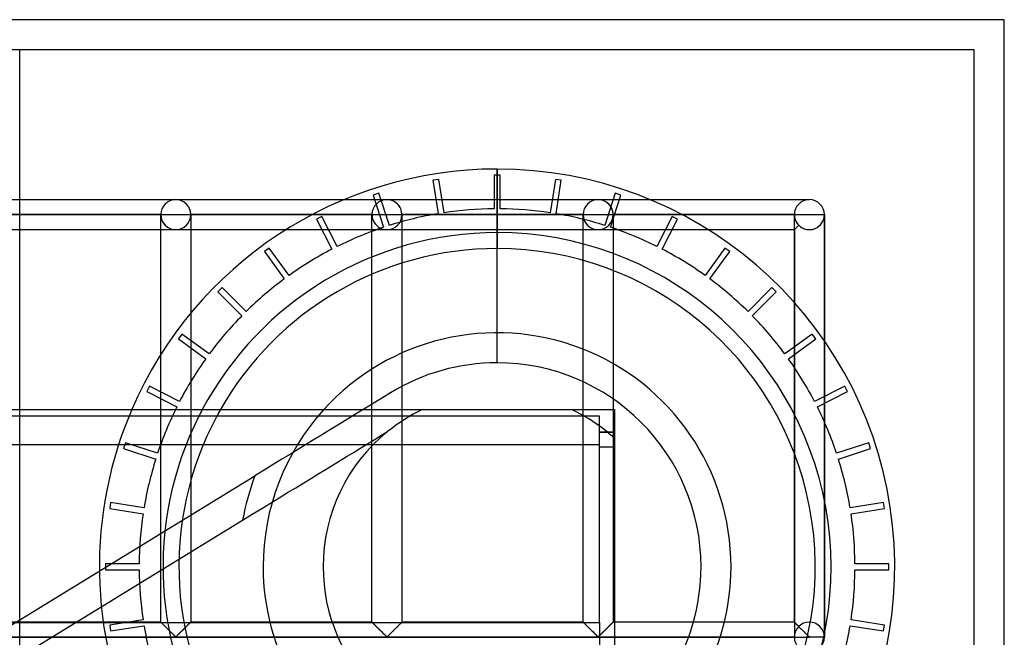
# Model space of a CAD drawing. Header units: millimetres. Extents: x -455 to 455, y -455 to 455.
# Tile 57 of 57: x 291 to 455, y 352 to 455. Entities that reach past the tile are written whole.
import ezdxf

# ---------------------------------------------------------------- set-up
doc = ezdxf.new("R2010")
doc.units = ezdxf.units.MM
doc.layers.add('MAIN-1', color=7, linetype='Continuous')
doc.layers.add('MAIN-2', color=7, linetype='Continuous')

msp = doc.modelspace()

# ---------------------------------------------------------------- linework, layer by layer
at = {"layer": 'MAIN-1'}
for p, q in [((455, 455), (-455, 455)), ((455, -455), (455, 455)), ((-390, 390), (390, 390)), ((290.88, 388.92), (290.88, 390)), ((390, 390), (390, -390)), ((387.5, 388.92), (-387.5, 388.92)), ((387.5, 354.49), (387.5, 388.92)), ((390, 386.25), (387.5, 386.25)), ((390, 386.19), (387.5, 386.19)), ((390, 383.75), (387.5, 383.75)), ((-387.5, 354.49), (387.5, 354.49)), ((387.5, 354.49), (387.5, 333.29))]:
    msp.add_line(p, q, dxfattribs=at)
for radius, start, end in [(66.3, 156.7326, 157.7422), (55.69, 151.9485, 153.1972), (53.04, 150.4108, 151.7404)]:
    msp.add_arc((370.44, 363.81), radius, start, end, dxfattribs=at)
at = {"layer": 'MAIN-2'}
for p, q in [((455, 455), (455, 455)), ((450, 450), (-450, 450)), ((290.88, 390), (290.88, 450)), ((290.88, 450), (290.88, 450)), ((450, -450), (450, 450)), ((450, 450), (450, 450)), ((370.44, 430.11), (370.44, 430.11)), ((370.44, 397.81), (370.44, 430.11)), ((370.44, 430.11), (370.44, 419.5)), ((370.44, 430.11), (370.44, 430.11)), ((370.94, 429.11), (369.94, 429.11)), ((369.94, 429.11), (369.94, 423.48)), ((369.94, 429.11), (369.94, 429.11)), ((370.94, 423.48), (370.94, 429.11)), ((370.94, 429.11), (370.94, 429.11)), ((360.72, 428.38), (359.73, 428.23)), ((359.73, 428.23), (360.61, 422.67)), ((359.73, 428.23), (359.73, 428.23)), ((361.6, 422.82), (360.72, 428.38)), ((360.72, 428.38), (360.72, 428.38)), ((380.16, 428.38), (379.28, 422.82)), ((381.15, 428.23), (380.16, 428.38)), ((380.16, 428.38), (380.16, 428.38)), ((380.27, 422.67), (381.15, 428.23)), ((381.15, 428.23), (381.15, 428.23)), ((350.74, 426.07), (349.79, 425.76)), ((349.79, 425.76), (351.53, 420.4)), ((349.79, 425.76), (349.79, 425.76)), ((352.48, 420.71), (350.74, 426.07)), ((350.74, 426.07), (350.74, 426.07)), ((390.14, 426.07), (388.4, 420.71)), ((389.35, 420.4), (391.09, 425.76)), ((391.09, 425.76), (390.14, 426.07)), ((390.14, 426.07), (390.14, 426.07)), ((391.09, 425.76), (391.09, 425.76)), ((281.67, 425), (316.88, 425)), ((281.67, 425), (316.88, 425)), ((316.88, 425), (352.08, 425)), ((316.88, 425), (352.08, 425)), ((352.08, 425), (387.29, 425)), ((352.08, 425), (387.29, 425)), ((387.29, 425), (422.5, 425)), ((387.29, 425), (422.5, 425)), ((314.38, 422.5), (284.17, 422.5)), ((284.17, 422.5), (314.38, 422.5)), ((314.38, 422.5), (284.17, 422.5)), ((284.17, 422.5), (314.38, 422.5)), ((314.38, 422.5), (314.38, 422.5)), ((314.38, 354.58), (314.38, 422.5)), ((314.38, 422.5), (314.38, 422.5)), ((314.38, 422.5), (314.38, 422.5)), ((314.38, 422.5), (316.88, 422.5)), ((316.88, 422.5), (319.37, 422.5)), ((319.37, 422.5), (319.37, 422.5)), ((319.37, 422.5), (319.37, 354.58)), ((319.37, 422.5), (319.37, 422.5)), ((349.58, 422.5), (319.37, 422.5)), ((319.37, 422.5), (349.58, 422.5)), ((319.37, 422.5), (319.37, 422.5)), ((349.58, 422.5), (319.37, 422.5)), ((319.37, 422.5), (349.58, 422.5)), ((341.24, 422.22), (340.35, 421.77)), ((343.8, 417.2), (341.24, 422.22)), ((341.24, 422.22), (341.24, 422.22)), ((349.58, 422.5), (349.58, 422.5)), ((349.58, 354.58), (349.58, 422.5)), ((349.58, 422.5), (349.58, 422.5)), ((349.58, 422.5), (349.58, 422.5)), ((349.58, 422.5), (352.08, 422.5)), ((352.08, 422.5), (354.58, 422.5)), ((354.58, 422.5), (354.58, 422.5)), ((354.58, 422.5), (354.58, 354.58)), ((354.58, 422.5), (354.58, 422.5)), ((384.79, 422.5), (354.58, 422.5)), ((354.58, 422.5), (384.79, 422.5)), ((354.58, 422.5), (354.58, 422.5)), ((384.79, 422.5), (354.58, 422.5)), ((354.58, 422.5), (384.79, 422.5)), ((360.61, 422.67), (360.61, 422.67)), ((361.6, 422.82), (361.6, 422.82)), ((369.94, 423.48), (369.94, 423.48)), ((370.94, 423.48), (370.94, 423.48)), ((379.28, 422.82), (379.28, 422.82)), ((380.27, 422.67), (380.27, 422.67)), ((384.79, 422.5), (384.79, 422.5)), ((384.79, 354.58), (384.79, 422.5)), ((384.79, 422.5), (384.79, 422.5)), ((384.79, 422.5), (384.79, 422.5)), ((384.79, 422.5), (387.29, 422.5)), ((387.29, 422.5), (389.79, 422.5)), ((389.79, 422.5), (389.79, 422.5)), ((389.79, 422.5), (389.79, 354.58)), ((389.79, 422.5), (389.79, 422.5)), ((420, 422.5), (389.79, 422.5)), ((389.79, 422.5), (420, 422.5)), ((389.79, 422.5), (389.79, 422.5)), ((420, 422.5), (389.79, 422.5)), ((389.79, 422.5), (420, 422.5)), ((399.64, 422.22), (397.08, 417.2)), ((400.53, 421.77), (399.64, 422.22)), ((399.64, 422.22), (399.64, 422.22)), ((420, 354.58), (420, 422.5)), ((420, 422.5), (420, 422.5)), ((420, 422.5), (420, 422.5)), ((420, 422.5), (420, 422.5)), ((420, 422.5), (422.5, 422.5)), ((422.5, 422.5), (425, 422.5)), ((425, 422.5), (425, 352.15)), ((425, 352.15), (425, 422.5)), ((425, 422.5), (425, 422.5)), ((425, 422.5), (425, 422.5)), ((425, 422.5), (425, 422.5)), ((425, 352.15), (425, 422.5)), ((340.35, 421.77), (342.91, 416.75)), ((340.35, 421.77), (340.35, 421.77)), ((351.53, 420.4), (351.53, 420.4)), ((352.48, 420.71), (352.48, 420.71)), ((388.4, 420.71), (388.4, 420.71)), ((389.35, 420.4), (389.35, 420.4)), ((397.97, 416.75), (400.53, 421.77)), ((400.53, 421.77), (400.53, 421.77)), ((420, 420), (420.73, 420.73)), ((420, 420), (420.73, 420.73)), ((420, 420), (420.73, 420.73)), ((420.73, 420.73), (420, 420)), ((281.67, 420), (316.88, 420)), ((281.67, 420), (316.88, 420)), ((316.88, 420), (352.08, 420)), ((316.88, 420), (352.08, 420)), ((352.08, 420), (387.29, 420)), ((352.08, 420), (387.29, 420)), ((370.44, 419.5), (370.44, 416.85)), ((387.29, 420), (420, 420)), ((387.29, 420), (420, 420)), ((420, 420), (420, 352.15)), ((420, 420), (420, 352.15)), ((332.46, 416.93), (331.65, 416.34)), ((335.77, 412.38), (332.46, 416.93)), ((332.46, 416.93), (332.46, 416.93)), ((343.8, 417.2), (343.8, 417.2)), ((397.08, 417.2), (397.08, 417.2)), ((408.42, 416.93), (405.11, 412.38)), ((409.23, 416.34), (408.42, 416.93)), ((408.42, 416.93), (408.42, 416.93)), ((331.65, 416.34), (334.96, 411.79)), ((331.65, 416.34), (331.65, 416.34)), ((342.91, 416.75), (342.91, 416.75)), ((397.97, 416.75), (397.97, 416.75)), ((405.92, 411.79), (409.23, 416.34)), ((409.23, 416.34), (409.23, 416.34)), ((335.77, 412.38), (335.77, 412.38)), ((405.11, 412.38), (405.11, 412.38)), ((334.96, 411.79), (334.96, 411.79)), ((405.92, 411.79), (405.92, 411.79)), ((324.62, 410.34), (323.91, 409.63)), ((323.91, 409.63), (327.89, 405.65)), ((323.91, 409.63), (323.91, 409.63)), ((328.6, 406.36), (324.62, 410.34)), ((324.62, 410.34), (324.62, 410.34)), ((416.26, 410.34), (412.28, 406.36)), ((412.99, 405.65), (416.97, 409.63)), ((416.97, 409.63), (416.26, 410.34)), ((416.26, 410.34), (416.26, 410.34)), ((416.97, 409.63), (416.97, 409.63)), ((327.89, 405.65), (327.89, 405.65)), ((328.6, 406.36), (328.6, 406.36)), ((412.28, 406.36), (412.28, 406.36)), ((412.99, 405.65), (412.99, 405.65)), ((317.91, 402.6), (317.32, 401.79)), ((322.46, 399.29), (317.91, 402.6)), ((317.91, 402.6), (317.91, 402.6)), ((422.97, 402.6), (418.42, 399.29)), ((423.56, 401.79), (422.97, 402.6)), ((422.97, 402.6), (422.97, 402.6)), ((317.32, 401.79), (321.87, 398.48)), ((317.32, 401.79), (317.32, 401.79)), ((419.01, 398.48), (423.56, 401.79)), ((423.56, 401.79), (423.56, 401.79)), ((322.46, 399.29), (322.46, 399.29)), ((418.42, 399.29), (418.42, 399.29)), ((321.87, 398.48), (321.87, 398.48)), ((419.01, 398.48), (419.01, 398.48)), ((312.48, 393.9), (312.03, 393.01)), ((312.03, 393.01), (317.05, 390.45)), ((312.03, 393.01), (312.03, 393.01)), ((317.5, 391.34), (312.48, 393.9)), ((312.48, 393.9), (312.48, 393.9)), ((352.7, 392.81), (351.59, 392.13)), ((352.7, 392.81), (352.7, 392.81)), ((428.4, 393.9), (423.38, 391.34)), ((423.83, 390.45), (428.85, 393.01)), ((428.85, 393.01), (428.4, 393.9)), ((428.4, 393.9), (428.4, 393.9)), ((428.85, 393.01), (428.85, 393.01)), ((317.5, 391.34), (317.5, 391.34)), ((349.36, 390.77), (348.24, 390.08)), ((350.48, 391.45), (349.36, 390.77)), ((351.59, 392.13), (350.48, 391.45)), ((423.38, 391.34), (423.38, 391.34)), ((317.05, 390.45), (317.05, 390.45)), ((347.1, 389.39), (345.96, 388.69)), ((348.24, 390.08), (347.1, 389.39)), ((348.1, 390), (348.1, 390)), ((357.99, 390), (357.99, 390)), ((382.89, 390), (382.89, 390)), ((390, 390), (390, 390)), ((390, 390), (390, 390)), ((423.83, 390.45), (423.83, 390.45)), ((290.88, 333.29), (290.88, 388.92)), ((344.8, 387.98), (343.62, 387.26)), ((345.96, 388.69), (344.8, 387.98)), ((341.19, 385.77), (339.94, 385.01)), ((342.42, 386.52), (341.19, 385.77)), ((343.62, 387.26), (342.42, 386.52)), ((351.08, 385.67), (352.19, 386.35)), ((352.19, 386.35), (352.19, 386.35)), ((-387.5, 384.17), (387.5, 384.17)), ((308.49, 384.46), (308.18, 383.51)), ((313.85, 382.72), (308.49, 384.46)), ((308.49, 384.46), (308.49, 384.46)), ((338.66, 384.22), (337.34, 383.42)), ((339.94, 385.01), (338.66, 384.22)), ((347.74, 383.62), (348.86, 384.31)), ((348.86, 384.31), (349.97, 384.99)), ((349.97, 384.99), (351.08, 385.67)), ((390, 385.22), (390, 385.22)), ((432.39, 384.46), (427.03, 382.72)), ((432.7, 383.51), (432.39, 384.46)), ((432.39, 384.46), (432.39, 384.46)), ((308.18, 383.51), (313.54, 381.77)), ((308.18, 383.51), (308.18, 383.51)), ((313.85, 382.72), (313.85, 382.72)), ((335.98, 382.59), (334.58, 381.73)), ((337.34, 383.42), (335.98, 382.59)), ((345.47, 382.24), (346.61, 382.93)), ((346.61, 382.93), (347.74, 383.62)), ((387.5, 383.81), (390, 383.81)), ((427.03, 382.72), (427.03, 382.72)), ((427.34, 381.77), (432.7, 383.51)), ((432.7, 383.51), (432.7, 383.51)), ((313.54, 381.77), (313.54, 381.77)), ((333.13, 380.84), (331.63, 379.92)), ((334.58, 381.73), (333.13, 380.84)), ((341.95, 380.08), (343.14, 380.81)), ((343.14, 380.81), (344.31, 381.53)), ((344.31, 381.53), (345.47, 382.24)), ((427.34, 381.77), (427.34, 381.77)), ((331.63, 379.92), (330.07, 378.97)), ((339.48, 378.57), (340.73, 379.33)), ((340.73, 379.33), (341.95, 380.08)), ((227.92, 316.47), (330.07, 378.97)), ((336.89, 376.99), (338.2, 377.79)), ((338.2, 377.79), (339.48, 378.57)), ((334.14, 375.3), (335.53, 376.16)), ((335.53, 376.16), (336.89, 376.99)), ((306.02, 374.52), (305.87, 373.53)), ((311.58, 373.64), (306.02, 374.52)), ((306.02, 374.52), (306.02, 374.52)), ((331.2, 373.5), (332.69, 374.42)), ((332.69, 374.42), (334.14, 375.3)), ((434.86, 374.52), (429.3, 373.64)), ((435.01, 373.53), (434.86, 374.52)), ((434.86, 374.52), (434.86, 374.52)), ((305.87, 373.53), (311.43, 372.65)), ((305.87, 373.53), (305.87, 373.53)), ((311.43, 372.65), (311.43, 372.65)), ((311.58, 373.64), (311.58, 373.64)), ((329.64, 372.55), (331.2, 373.5)), ((429.3, 373.64), (429.3, 373.64)), ((429.45, 372.65), (435.01, 373.53)), ((429.45, 372.65), (429.45, 372.65)), ((435.01, 373.53), (435.01, 373.53)), ((232.5, 313.12), (328.02, 371.56)), ((328.02, 371.56), (329.64, 372.55)), ((310.77, 364.31), (305.14, 364.31)), ((305.14, 364.31), (305.14, 363.31)), ((305.14, 364.31), (305.14, 364.31)), ((305.14, 363.31), (310.77, 363.31)), ((305.14, 363.31), (305.14, 363.31)), ((310.77, 364.31), (310.77, 364.31)), ((310.77, 363.31), (310.77, 363.31)), ((331.44, 363.81), (331.44, 363.81)), ((341.44, 363.81), (341.44, 363.81)), ((404.44, 363.81), (404.44, 363.81)), ((409.44, 363.81), (409.44, 363.81)), ((435.74, 364.31), (430.11, 364.31)), ((430.11, 364.31), (430.11, 364.31)), ((430.11, 363.31), (435.74, 363.31)), ((430.11, 363.31), (430.11, 363.31)), ((435.74, 363.31), (435.74, 364.31)), ((435.74, 364.31), (435.74, 364.31)), ((435.74, 363.31), (435.74, 363.31)), ((314.38, 354.58), (284.17, 354.58)), ((311.43, 354.97), (305.87, 354.09)), ((311.43, 354.97), (311.43, 354.97)), ((314.39, 354.57), (314.38, 354.58)), ((314.38, 354.58), (314.38, 354.58)), ((314.38, 354.58), (314.38, 354.58)), ((314.38, 354.58), (314.4, 354.56)), ((314.42, 354.54), (314.39, 354.57)), ((314.4, 354.56), (314.44, 354.52)), ((319.36, 354.57), (319.33, 354.54)), ((319.34, 354.55), (319.35, 354.56)), ((319.35, 354.56), (319.36, 354.57)), ((319.37, 354.58), (319.36, 354.57)), ((319.36, 354.57), (319.37, 354.58)), ((319.37, 354.58), (319.37, 354.58)), ((319.37, 354.58), (319.37, 354.58)), ((349.58, 354.58), (319.37, 354.58)), ((349.59, 354.58), (349.58, 354.58)), ((349.58, 354.58), (349.59, 354.58)), ((349.6, 354.57), (349.59, 354.58)), ((349.59, 354.58), (349.61, 354.56)), ((349.62, 354.54), (349.6, 354.57)), ((349.61, 354.56), (349.65, 354.52)), ((354.56, 354.57), (354.54, 354.54)), ((354.55, 354.55), (354.56, 354.56)), ((354.58, 354.58), (354.56, 354.57)), ((354.56, 354.56), (354.57, 354.57)), ((354.57, 354.57), (354.58, 354.58)), ((354.58, 354.58), (354.58, 354.58)), ((354.58, 354.58), (354.58, 354.58)), ((384.79, 354.58), (354.58, 354.58)), ((384.79, 354.58), (384.8, 354.58)), ((384.8, 354.58), (384.79, 354.58)), ((384.8, 354.58), (384.82, 354.56)), ((384.81, 354.57), (384.8, 354.58)), ((384.83, 354.54), (384.81, 354.57)), ((384.82, 354.56), (384.85, 354.52)), ((389.77, 354.57), (389.75, 354.54)), ((389.75, 354.55), (389.77, 354.56)), ((389.79, 354.58), (389.77, 354.57)), ((389.77, 354.56), (389.78, 354.57)), ((389.78, 354.57), (389.79, 354.58)), ((389.79, 354.58), (389.79, 354.58)), ((389.79, 354.58), (389.79, 354.58)), ((420, 354.58), (389.79, 354.58)), ((420.01, 354.57), (420, 354.58)), ((420, 354.58), (420, 354.58)), ((420, 354.58), (420.01, 354.58)), ((420.01, 354.58), (420.03, 354.56)), ((420.02, 354.56), (420.01, 354.57)), ((420.04, 354.55), (420.02, 354.56)), ((420.03, 354.56), (420.06, 354.52)), ((435.01, 354.09), (429.45, 354.97)), ((429.45, 354.97), (429.45, 354.97)), ((305.87, 354.09), (306.02, 353.1)), ((305.87, 354.09), (305.87, 354.09)), ((306.02, 353.1), (311.58, 353.98)), ((306.02, 353.1), (306.02, 353.1)), ((311.58, 353.98), (311.58, 353.98)), ((314.45, 354.51), (314.42, 354.54)), ((314.44, 354.52), (314.48, 354.47)), ((314.49, 354.47), (314.45, 354.51)), ((314.48, 354.47), (314.54, 354.42)), ((314.53, 354.43), (314.49, 354.47)), ((314.59, 354.37), (314.53, 354.43)), ((314.54, 354.42), (314.61, 354.34)), ((314.65, 354.31), (314.59, 354.37)), ((314.61, 354.34), (314.7, 354.26)), ((314.72, 354.24), (314.65, 354.31)), ((314.7, 354.26), (314.78, 354.17)), ((314.79, 354.17), (314.72, 354.24)), ((314.78, 354.17), (314.88, 354.08)), ((314.87, 354.09), (314.79, 354.17)), ((314.95, 354.01), (314.87, 354.09)), ((314.88, 354.08), (314.98, 353.98)), ((315.03, 353.93), (314.95, 354.01)), ((314.98, 353.98), (315.09, 353.87)), ((315.12, 353.84), (315.03, 353.93)), ((315.09, 353.87), (315.2, 353.76)), ((315.21, 353.75), (315.12, 353.84)), ((315.2, 353.76), (315.31, 353.65)), ((315.3, 353.66), (315.21, 353.75)), ((315.39, 353.57), (315.3, 353.66)), ((315.31, 353.65), (315.43, 353.53)), ((315.49, 353.47), (315.39, 353.57)), ((315.43, 353.53), (315.54, 353.42)), ((315.58, 353.38), (315.49, 353.47)), ((315.54, 353.42), (315.66, 353.3)), ((315.68, 353.28), (315.58, 353.38)), ((315.66, 353.3), (315.78, 353.18)), ((315.77, 353.19), (315.68, 353.28)), ((315.87, 353.09), (315.77, 353.19)), ((315.78, 353.18), (315.9, 353.06)), ((315.97, 352.99), (315.87, 353.09)), ((315.9, 353.06), (316.02, 352.94)), ((316.06, 352.9), (315.97, 352.99)), ((316.02, 352.94), (316.14, 352.82)), ((317.67, 352.88), (317.73, 352.94)), ((317.78, 352.99), (317.69, 352.9)), ((317.73, 352.94), (317.8, 353.01)), ((317.88, 353.09), (317.78, 352.99)), ((317.8, 353.01), (317.87, 353.08)), ((317.87, 353.08), (317.94, 353.15)), ((317.98, 353.19), (317.88, 353.09)), ((317.94, 353.15), (318.01, 353.22)), ((318.07, 353.28), (317.98, 353.19)), ((318.01, 353.22), (318.08, 353.29)), ((318.17, 353.38), (318.07, 353.28)), ((318.08, 353.29), (318.15, 353.36)), ((318.15, 353.36), (318.21, 353.42)), ((318.26, 353.47), (318.17, 353.38)), ((318.21, 353.42), (318.28, 353.49)), ((318.36, 353.57), (318.26, 353.47)), ((318.28, 353.49), (318.35, 353.56)), ((318.35, 353.56), (318.42, 353.63)), ((318.45, 353.66), (318.36, 353.57)), ((318.42, 353.63), (318.48, 353.69)), ((318.54, 353.75), (318.45, 353.66)), ((318.48, 353.69), (318.55, 353.76)), ((318.63, 353.84), (318.54, 353.75)), ((318.55, 353.76), (318.61, 353.82)), ((318.61, 353.82), (318.67, 353.88)), ((318.72, 353.93), (318.63, 353.84)), ((318.67, 353.88), (318.73, 353.94)), ((318.8, 354.01), (318.72, 353.93)), ((318.73, 353.94), (318.79, 354)), ((318.79, 354), (318.85, 354.06)), ((318.88, 354.09), (318.8, 354.01)), ((318.85, 354.06), (318.91, 354.12)), ((318.96, 354.17), (318.88, 354.09)), ((318.91, 354.12), (318.96, 354.17)), ((319.03, 354.24), (318.96, 354.17)), ((318.96, 354.17), (319.01, 354.22)), ((319.01, 354.22), (319.06, 354.27)), ((319.1, 354.31), (319.03, 354.24)), ((319.06, 354.27), (319.11, 354.32)), ((319.16, 354.37), (319.1, 354.31)), ((319.11, 354.32), (319.15, 354.36)), ((319.15, 354.36), (319.19, 354.4)), ((319.22, 354.43), (319.16, 354.37)), ((319.19, 354.4), (319.23, 354.44)), ((319.26, 354.47), (319.22, 354.43)), ((319.23, 354.44), (319.26, 354.47)), ((319.3, 354.51), (319.26, 354.47)), ((319.26, 354.47), (319.29, 354.5)), ((319.29, 354.5), (319.32, 354.53)), ((319.33, 354.54), (319.3, 354.51)), ((319.32, 354.53), (319.34, 354.55)), ((349.66, 354.51), (349.62, 354.54)), ((349.65, 354.52), (349.69, 354.47)), ((349.69, 354.47), (349.66, 354.51)), ((349.74, 354.43), (349.69, 354.47)), ((349.69, 354.47), (349.75, 354.42)), ((349.8, 354.37), (349.74, 354.43)), ((349.75, 354.42), (349.82, 354.34)), ((349.86, 354.31), (349.8, 354.37)), ((349.82, 354.34), (349.9, 354.26)), ((349.93, 354.24), (349.86, 354.31)), ((349.9, 354.26), (349.99, 354.17)), ((350, 354.17), (349.93, 354.24)), ((349.99, 354.17), (350.09, 354.08)), ((350.08, 354.09), (350, 354.17)), ((350.16, 354.01), (350.08, 354.09)), ((350.09, 354.08), (350.19, 353.98)), ((350.24, 353.93), (350.16, 354.01)), ((350.19, 353.98), (350.3, 353.87)), ((350.33, 353.84), (350.24, 353.93)), ((350.3, 353.87), (350.41, 353.76)), ((350.42, 353.75), (350.33, 353.84)), ((350.41, 353.76), (350.52, 353.65)), ((350.51, 353.66), (350.42, 353.75)), ((350.6, 353.57), (350.51, 353.66)), ((350.52, 353.65), (350.63, 353.53)), ((350.69, 353.47), (350.6, 353.57)), ((350.63, 353.53), (350.75, 353.42)), ((350.79, 353.38), (350.69, 353.47)), ((350.75, 353.42), (350.87, 353.3)), ((350.89, 353.28), (350.79, 353.38)), ((350.87, 353.3), (350.99, 353.18)), ((350.98, 353.19), (350.89, 353.28)), ((351.08, 353.09), (350.98, 353.19)), ((350.99, 353.18), (351.11, 353.06)), ((351.18, 352.99), (351.08, 353.09)), ((351.11, 353.06), (351.23, 352.94)), ((351.27, 352.9), (351.18, 352.99)), ((351.23, 352.94), (351.35, 352.82)), ((352.87, 352.88), (352.94, 352.94)), ((352.99, 352.99), (352.9, 352.9)), ((352.94, 352.94), (353.01, 353.01)), ((353.09, 353.09), (352.99, 352.99)), ((353.01, 353.01), (353.08, 353.08)), ((353.08, 353.08), (353.15, 353.15)), ((353.18, 353.19), (353.09, 353.09)), ((353.15, 353.15), (353.22, 353.22)), ((353.28, 353.28), (353.18, 353.19)), ((353.22, 353.22), (353.28, 353.29)), ((353.38, 353.38), (353.28, 353.28)), ((353.28, 353.29), (353.35, 353.36)), ((353.35, 353.36), (353.42, 353.42)), ((353.47, 353.47), (353.38, 353.38)), ((353.42, 353.42), (353.49, 353.49)), ((353.57, 353.57), (353.47, 353.47)), ((353.49, 353.49), (353.56, 353.56)), ((353.56, 353.56), (353.62, 353.63)), ((353.66, 353.66), (353.57, 353.57)), ((353.62, 353.63), (353.69, 353.69)), ((353.75, 353.75), (353.66, 353.66)), ((353.69, 353.69), (353.75, 353.76)), ((353.84, 353.84), (353.75, 353.75)), ((353.75, 353.76), (353.82, 353.82)), ((353.82, 353.82), (353.88, 353.88)), ((353.93, 353.93), (353.84, 353.84)), ((353.88, 353.88), (353.94, 353.94)), ((354.01, 354.01), (353.93, 353.93)), ((353.94, 353.94), (354, 354)), ((354, 354), (354.06, 354.06)), ((354.09, 354.09), (354.01, 354.01)), ((354.06, 354.06), (354.11, 354.12)), ((354.17, 354.17), (354.09, 354.09)), ((354.11, 354.12), (354.17, 354.17)), ((354.24, 354.24), (354.17, 354.17)), ((354.17, 354.17), (354.22, 354.22)), ((354.22, 354.22), (354.27, 354.27)), ((354.31, 354.31), (354.24, 354.24)), ((354.27, 354.27), (354.32, 354.32)), ((354.37, 354.37), (354.31, 354.31)), ((354.32, 354.32), (354.36, 354.36)), ((354.36, 354.36), (354.4, 354.4)), ((354.42, 354.43), (354.37, 354.37)), ((354.4, 354.4), (354.44, 354.44)), ((354.47, 354.47), (354.42, 354.43)), ((354.44, 354.44), (354.47, 354.47)), ((354.51, 354.51), (354.47, 354.47)), ((354.47, 354.47), (354.5, 354.5)), ((354.5, 354.5), (354.53, 354.53)), ((354.54, 354.54), (354.51, 354.51)), ((354.53, 354.53), (354.55, 354.55)), ((384.86, 354.51), (384.83, 354.54)), ((384.85, 354.52), (384.9, 354.47)), ((384.9, 354.47), (384.86, 354.51)), ((384.9, 354.47), (384.96, 354.42)), ((384.95, 354.43), (384.9, 354.47)), ((385, 354.37), (384.95, 354.43)), ((384.96, 354.42), (385.03, 354.34)), ((385.07, 354.31), (385, 354.37)), ((385.03, 354.34), (385.11, 354.26)), ((385.13, 354.24), (385.07, 354.31)), ((385.11, 354.26), (385.2, 354.17)), ((385.21, 354.17), (385.13, 354.24)), ((385.2, 354.17), (385.3, 354.08)), ((385.28, 354.09), (385.21, 354.17)), ((385.37, 354.01), (385.28, 354.09)), ((385.3, 354.08), (385.4, 353.98)), ((385.45, 353.93), (385.37, 354.01)), ((385.4, 353.98), (385.51, 353.87)), ((385.54, 353.84), (385.45, 353.93)), ((385.51, 353.87), (385.61, 353.76)), ((385.62, 353.75), (385.54, 353.84)), ((385.61, 353.76), (385.73, 353.65)), ((385.71, 353.66), (385.62, 353.75)), ((385.81, 353.57), (385.71, 353.66)), ((385.73, 353.65), (385.84, 353.53)), ((385.9, 353.47), (385.81, 353.57)), ((385.84, 353.53), (385.96, 353.42)), ((386, 353.38), (385.9, 353.47)), ((385.96, 353.42), (386.08, 353.3)), ((386.09, 353.28), (386, 353.38)), ((386.08, 353.3), (386.2, 353.18)), ((386.19, 353.19), (386.09, 353.28)), ((386.29, 353.09), (386.19, 353.19)), ((386.2, 353.18), (386.32, 353.06)), ((386.38, 352.99), (386.29, 353.09)), ((386.32, 353.06), (386.44, 352.94)), ((386.48, 352.9), (386.38, 352.99)), ((386.44, 352.94), (386.55, 352.82)), ((388.08, 352.88), (388.15, 352.94)), ((388.2, 352.99), (388.11, 352.9)), ((388.15, 352.94), (388.22, 353.01)), ((388.3, 353.09), (388.2, 352.99)), ((388.22, 353.01), (388.29, 353.08)), ((388.29, 353.08), (388.35, 353.15)), ((388.39, 353.19), (388.3, 353.09)), ((388.35, 353.15), (388.42, 353.22)), ((388.49, 353.28), (388.39, 353.19)), ((388.42, 353.22), (388.49, 353.29)), ((388.59, 353.38), (388.49, 353.28)), ((388.49, 353.29), (388.56, 353.36)), ((388.56, 353.36), (388.63, 353.42)), ((388.68, 353.47), (388.59, 353.38)), ((388.63, 353.42), (388.7, 353.49)), ((388.78, 353.57), (388.68, 353.47)), ((388.7, 353.49), (388.77, 353.56)), ((388.77, 353.56), (388.83, 353.63)), ((388.87, 353.66), (388.78, 353.57)), ((388.83, 353.63), (388.9, 353.69)), ((388.96, 353.75), (388.87, 353.66)), ((388.9, 353.69), (388.96, 353.76)), ((389.05, 353.84), (388.96, 353.75)), ((388.96, 353.76), (389.03, 353.82)), ((389.03, 353.82), (389.09, 353.88)), ((389.13, 353.93), (389.05, 353.84)), ((389.09, 353.88), (389.15, 353.94)), ((389.22, 354.01), (389.13, 353.93)), ((389.15, 353.94), (389.21, 354)), ((389.21, 354), (389.27, 354.06)), ((389.3, 354.09), (389.22, 354.01)), ((389.27, 354.06), (389.32, 354.12)), ((389.38, 354.17), (389.3, 354.09)), ((389.32, 354.12), (389.38, 354.17)), ((389.45, 354.24), (389.38, 354.17)), ((389.38, 354.17), (389.43, 354.22)), ((389.43, 354.22), (389.48, 354.27)), ((389.52, 354.31), (389.45, 354.24)), ((389.48, 354.27), (389.53, 354.32)), ((389.58, 354.37), (389.52, 354.31)), ((389.53, 354.32), (389.57, 354.36)), ((389.57, 354.36), (389.61, 354.4)), ((389.63, 354.43), (389.58, 354.37)), ((389.61, 354.4), (389.65, 354.44)), ((389.68, 354.47), (389.63, 354.43)), ((389.65, 354.44), (389.68, 354.47)), ((389.72, 354.51), (389.68, 354.47)), ((389.68, 354.47), (389.71, 354.5)), ((389.71, 354.5), (389.73, 354.53)), ((389.75, 354.54), (389.72, 354.51)), ((389.73, 354.53), (389.75, 354.55)), ((420.06, 354.52), (420.04, 354.55)), ((420.09, 354.5), (420.06, 354.52)), ((420.06, 354.52), (420.11, 354.47)), ((420.12, 354.47), (420.09, 354.5)), ((420.11, 354.47), (420.17, 354.42)), ((420.15, 354.43), (420.12, 354.47)), ((420.19, 354.4), (420.15, 354.43)), ((420.17, 354.42), (420.24, 354.34)), ((420.23, 354.35), (420.19, 354.4)), ((420.28, 354.31), (420.23, 354.35)), ((420.24, 354.34), (420.32, 354.26)), ((420.33, 354.26), (420.28, 354.31)), ((420.32, 354.26), (420.41, 354.17)), ((420.38, 354.21), (420.33, 354.26)), ((420.43, 354.15), (420.38, 354.21)), ((420.41, 354.17), (420.51, 354.08)), ((420.49, 354.1), (420.43, 354.15)), ((420.55, 354.04), (420.49, 354.1)), ((420.51, 354.08), (420.61, 353.98)), ((420.61, 353.98), (420.55, 354.04)), ((420.67, 353.91), (420.61, 353.98)), ((420.61, 353.98), (420.71, 353.87)), ((420.73, 353.85), (420.67, 353.91)), ((420.71, 353.87), (420.82, 353.76)), ((420.82, 353.76), (420.93, 353.65)), ((420.93, 353.65), (421.05, 353.53)), ((421.05, 353.53), (421.17, 353.42)), ((421.17, 353.42), (421.29, 353.3)), ((421.29, 353.3), (421.41, 353.18)), ((421.41, 353.18), (421.53, 353.06)), ((421.53, 353.06), (421.65, 352.94)), ((421.65, 352.94), (421.76, 352.82)), ((429.3, 353.98), (434.86, 353.1)), ((429.3, 353.98), (429.3, 353.98)), ((434.86, 353.1), (435.01, 354.09)), ((434.86, 353.1), (434.86, 353.1)), ((435.01, 354.09), (435.01, 354.09)), ((-422.5, 352.08), (422.5, 352.08)), ((420, 352.08), (-420, 352.08)), ((316.15, 352.81), (316.06, 352.9)), ((316.14, 352.82), (316.25, 352.71)), ((316.25, 352.72), (316.15, 352.81)), ((316.34, 352.63), (316.25, 352.72)), ((316.25, 352.71), (316.36, 352.6)), ((316.42, 352.54), (316.34, 352.63)), ((316.36, 352.6), (316.47, 352.49)), ((316.51, 352.46), (316.42, 352.54)), ((316.47, 352.49), (316.57, 352.39)), ((316.59, 352.38), (316.51, 352.46)), ((316.57, 352.39), (316.67, 352.3)), ((316.67, 352.3), (316.59, 352.38)), ((316.74, 352.23), (316.67, 352.3)), ((316.67, 352.3), (316.76, 352.22)), ((316.82, 352.17), (316.74, 352.23)), ((316.76, 352.22), (316.88, 352.15)), ((316.93, 352.17), (316.82, 352.17)), ((316.88, 352.15), (316.95, 352.19)), ((317.01, 352.23), (316.93, 352.17)), ((316.95, 352.19), (317, 352.23)), ((317, 352.23), (317.06, 352.28)), ((317.08, 352.3), (317.01, 352.23)), ((317.06, 352.28), (317.11, 352.33)), ((317.16, 352.38), (317.08, 352.3)), ((317.11, 352.33), (317.17, 352.38)), ((317.24, 352.46), (317.16, 352.38)), ((317.17, 352.38), (317.22, 352.44)), ((317.22, 352.44), (317.28, 352.5)), ((317.33, 352.54), (317.24, 352.46)), ((317.28, 352.5), (317.34, 352.56)), ((317.41, 352.63), (317.33, 352.54)), ((317.34, 352.56), (317.41, 352.62)), ((317.5, 352.72), (317.41, 352.63)), ((317.41, 352.62), (317.47, 352.68)), ((317.47, 352.68), (317.53, 352.75)), ((317.6, 352.81), (317.5, 352.72)), ((317.53, 352.75), (317.6, 352.81)), ((317.69, 352.9), (317.6, 352.81)), ((317.6, 352.81), (317.67, 352.88)), ((351.36, 352.81), (351.27, 352.9)), ((351.35, 352.82), (351.46, 352.71)), ((351.46, 352.72), (351.36, 352.81)), ((351.55, 352.63), (351.46, 352.72)), ((351.46, 352.71), (351.57, 352.6)), ((351.63, 352.54), (351.55, 352.63)), ((351.57, 352.6), (351.68, 352.49)), ((351.72, 352.46), (351.63, 352.54)), ((351.68, 352.49), (351.78, 352.39)), ((351.8, 352.38), (351.72, 352.46)), ((351.78, 352.39), (351.88, 352.3)), ((351.88, 352.3), (351.8, 352.38)), ((351.95, 352.23), (351.88, 352.3)), ((351.88, 352.3), (351.97, 352.22)), ((352.03, 352.17), (351.95, 352.23)), ((351.97, 352.22), (352.08, 352.15)), ((352.14, 352.17), (352.03, 352.17)), ((352.08, 352.15), (352.16, 352.19)), ((352.22, 352.23), (352.14, 352.17)), ((352.16, 352.19), (352.21, 352.23)), ((352.21, 352.23), (352.26, 352.28)), ((352.29, 352.3), (352.22, 352.23)), ((352.26, 352.28), (352.32, 352.33)), ((352.37, 352.38), (352.29, 352.3)), ((352.32, 352.33), (352.37, 352.38)), ((352.45, 352.46), (352.37, 352.38)), ((352.37, 352.38), (352.43, 352.44)), ((352.43, 352.44), (352.49, 352.5)), ((352.53, 352.54), (352.45, 352.46)), ((352.49, 352.5), (352.55, 352.56)), ((352.62, 352.63), (352.53, 352.54)), ((352.55, 352.56), (352.61, 352.62)), ((352.61, 352.62), (352.68, 352.68)), ((352.71, 352.72), (352.62, 352.63)), ((352.68, 352.68), (352.74, 352.75)), ((352.8, 352.81), (352.71, 352.72)), ((352.74, 352.75), (352.81, 352.81)), ((352.9, 352.9), (352.8, 352.81)), ((352.81, 352.81), (352.87, 352.88)), ((386.57, 352.81), (386.48, 352.9)), ((386.55, 352.82), (386.67, 352.71)), ((386.66, 352.72), (386.57, 352.81)), ((386.75, 352.63), (386.66, 352.72)), ((386.67, 352.71), (386.78, 352.6)), ((386.84, 352.54), (386.75, 352.63)), ((386.78, 352.6), (386.89, 352.49)), ((386.93, 352.46), (386.84, 352.54)), ((386.89, 352.49), (386.99, 352.39)), ((387.01, 352.38), (386.93, 352.46)), ((386.99, 352.39), (387.08, 352.3)), ((387.08, 352.3), (387.01, 352.38)), ((387.08, 352.3), (387.18, 352.22)), ((387.16, 352.23), (387.08, 352.3)), ((387.24, 352.17), (387.16, 352.23)), ((387.18, 352.22), (387.29, 352.15)), ((387.35, 352.17), (387.24, 352.17)), ((387.29, 352.15), (387.36, 352.19)), ((387.43, 352.23), (387.35, 352.17)), ((387.36, 352.19), (387.42, 352.23)), ((387.42, 352.23), (387.47, 352.28)), ((387.5, 352.3), (387.43, 352.23)), ((387.47, 352.28), (387.53, 352.33)), ((387.58, 352.38), (387.5, 352.3)), ((387.53, 352.33), (387.58, 352.38)), ((387.66, 352.46), (387.58, 352.38)), ((387.58, 352.38), (387.64, 352.44)), ((387.64, 352.44), (387.7, 352.5)), ((387.74, 352.54), (387.66, 352.46)), ((387.7, 352.5), (387.76, 352.56)), ((387.83, 352.63), (387.74, 352.54)), ((387.76, 352.56), (387.82, 352.62)), ((387.82, 352.62), (387.89, 352.68)), ((387.92, 352.72), (387.83, 352.63)), ((387.89, 352.68), (387.95, 352.75)), ((388.01, 352.81), (387.92, 352.72)), ((387.95, 352.75), (388.02, 352.81)), ((388.11, 352.9), (388.01, 352.81)), ((388.02, 352.81), (388.08, 352.88)), ((420, 352.08), (420, 352.08)), ((421.76, 352.82), (421.88, 352.71)), ((421.88, 352.71), (421.99, 352.6)), ((421.99, 352.6), (422.1, 352.49)), ((422.1, 352.49), (422.2, 352.39)), ((422.2, 352.39), (422.29, 352.3)), ((422.29, 352.3), (422.39, 352.22)), ((422.39, 352.22), (422.5, 352.15)), ((422.5, 352.08), (422.5, 352.15)), ((422.5, 352.15), (425, 352.15)), ((422.5, 352.01), (422.5, 352.08)), ((425, 352.08), (422.5, 352.08)), ((425, 352.08), (425, 352.08))]:
    msp.add_line(p, q, dxfattribs=at)
for centre, radius, start, end in [((370.44, 363.81), 66.3, 90, 156.7326), ((370.44, 363.81), 66.3, 287.1589, 90), ((316.88, 422.5), 2.5, 0, 180), ((352.08, 422.5), 2.5, 0, 180), ((387.29, 422.5), 2.5, 0, 180), ((422.5, 422.5), 2.5, 0, 180), ((316.88, 422.5), 2.5, 180, 0), ((352.08, 422.5), 2.5, 180, 0), ((370.44, 363.81), 59.67, 99.4801, 107.5199), ((370.44, 363.81), 59.67, 90.4801, 98.5199), ((370.44, 363.81), 59.67, 81.4801, 89.5199), ((370.44, 363.81), 59.67, 72.4801, 80.5199), ((387.29, 422.5), 2.5, 180, 0), ((422.5, 422.5), 2.5, 180, 0), ((370.44, 363.81), 59.67, 108.4801, 116.5199), ((370.44, 363.81), 59.67, 63.4801, 71.5199), ((370.44, 363.81), 55.69, 90, 151.9485), ((370.44, 363.81), 55.69, 290.5618, 90), ((370.44, 363.81), 53.04, 90, 150.4108), ((370.44, 363.81), 59.67, 117.4801, 125.5199), ((370.44, 363.81), 53.04, 291.6403, 90), ((370.44, 363.81), 59.67, 54.4801, 62.5199), ((370.44, 363.81), 59.67, 126.4801, 134.5199), ((370.44, 363.81), 59.67, 45.4801, 53.5199), ((370.44, 363.81), 59.67, 135.4801, 143.5199), ((370.44, 363.81), 59.67, 36.4801, 44.5199), ((370.44, 363.81), 39, 0, 137.8141), ((370.44, 363.81), 59.67, 144.4801, 152.5199), ((370.44, 363.81), 34, 90, 121.4598), ((370.44, 363.81), 34, 0, 90), ((370.44, 363.81), 59.67, 27.4801, 35.5199), ((370.44, 363.81), 59.67, 153.4801, 161.5199), ((370.44, 363.81), 39, 137.8141, 180), ((370.44, 363.81), 29, 115.4309, 128.9885), ((370.44, 363.81), 29, 47.586, 64.569), ((370.44, 363.81), 59.67, 18.4801, 26.5199), ((370.44, 363.81), 66.3, 157.7422, 207.4042), ((370.44, 363.81), 55.69, 153.1972, 213.2254), ((370.44, 363.81), 53.04, 151.7404, 215.1228), ((370.44, 363.81), 29, 128.9885, 180), ((370.44, 363.81), 59.67, 162.4801, 170.5199), ((370.44, 363.81), 59.67, 9.4801, 17.5199), ((370.44, 363.81), 43.12, 159.4187, 169.6465), ((370.44, 363.81), 59.67, 171.4801, 179.5199), ((370.44, 363.81), 59.67, 0.4801, 8.5199), ((370.44, 363.81), 59.67, 180.4801, 188.5199), ((370.44, 363.81), 39, 180, 300.1018), ((370.44, 363.81), 29, 180, 270), ((370.44, 363.81), 39, 300.1018, 0), ((370.44, 363.81), 34, 327.5056, 0), ((370.44, 363.81), 59.67, 351.4801, 359.5199), ((422.5, 352.08), 2.5, 0, 180), ((370.44, 363.81), 59.67, 189.4801, 197.5199), ((370.44, 363.81), 59.67, 342.4801, 350.5199), ((422.5, 352.08), 2.5, 180, 0)]:
    msp.add_arc(centre, radius, start, end, dxfattribs=at)
for centre, major_axis, start_param, end_param in [((316.88, 422.5), (0, 2.5), 0, 1.570796), ((316.88, 422.5), (0, -2.5), 1.570796, 3.141593), ((352.08, 422.5), (0, 2.5), 0, 1.570796), ((352.08, 422.5), (0, -2.5), 1.570796, 3.141593), ((387.29, 422.5), (0, 2.5), 0, 1.570796), ((387.29, 422.5), (0, -2.5), 1.570796, 3.141593), ((316.88, 422.5), (0, 2.5), 1.570796, 3.141593), ((316.88, 422.5), (0, -2.5), 0, 1.570796), ((352.08, 422.5), (0, 2.5), 1.570796, 3.141593), ((352.08, 422.5), (0, -2.5), 0, 1.570796), ((387.29, 422.5), (0, 2.5), 1.570796, 3.141593), ((387.29, 422.5), (0, -2.5), 0, 1.570796), ((422.5, 422.5), (0, 2.5), 1.570796, 2.356194), ((422.5, 422.5), (-2.5, 0), 0.785398, 3.141593)]:
    msp.add_ellipse(centre, major_axis=major_axis, ratio=1, start_param=start_param, end_param=end_param, dxfattribs=at)

doc.saveas('drawing.dxf')
